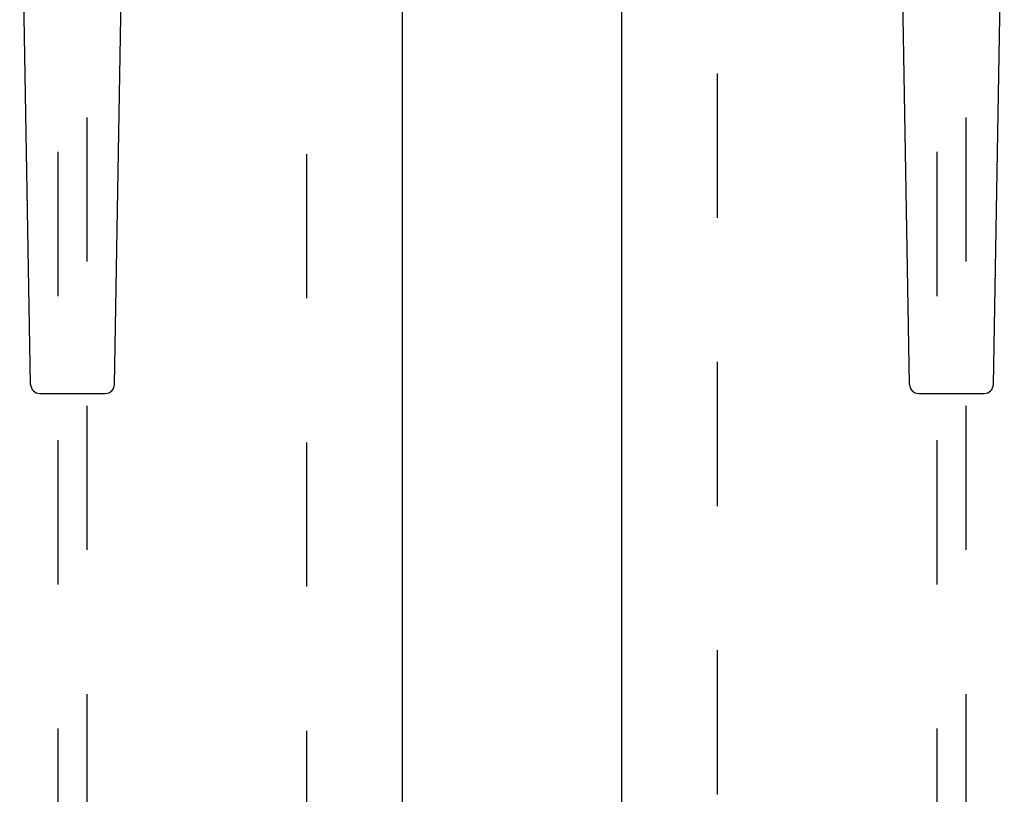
# Model space of a CAD drawing. Header units: inches. Extents: x 0 to 224, y 0 to 145.
# Tile 4 of 125: x 62 to 71, y 42 to 49. Entities that reach past the tile are written whole.
import ezdxf

# ---------------------------------------------------------------- set-up
doc = ezdxf.new("R2010")
doc.units = ezdxf.units.IN
doc.header["$LTSCALE"] = 12.302632
doc.header["$MEASUREMENT"] = 0
doc.linetypes.add('HIDDEN', pattern=[0.2, 0.1, -0.1])
doc.layers.get('0').update_dxf_attribs({"linetype": 'CONTINUOUS'})
doc.layers.add('DEFAULT_2', color=8, linetype='HIDDEN')

msp = doc.modelspace()

# ---------------------------------------------------------------- linework, layer by layer
at = {"color": 3, "linetype": 'Continuous'}
for p, q in [((65.6353, 83.4002), (65.6353, 21.1082)), ((67.5103, 21.1082), (67.5103, 83.4002))]:
    msp.add_line(p, q, dxfattribs=at)
at = {"color": 7, "linetype": 'Continuous'}
for p, q in [((62.4649, 45.6387), (62.372, 50.9591)), ((63.1807, 45.6387), (63.2735, 50.9591)), ((69.9649, 45.6387), (69.872, 50.9591)), ((70.6807, 45.6387), (70.7735, 50.9591)), ((62.5436, 45.5613), (63.1019, 45.5613)), ((70.0436, 45.5613), (70.6019, 45.5613))]:
    msp.add_line(p, q, dxfattribs=at)
for centre, start, end in [((62.5436, 45.6401), 181, 270), ((63.1019, 45.6401), 270, 359), ((70.0436, 45.6401), 181, 270), ((70.6019, 45.6401), 270, 359)]:
    msp.add_arc(centre, 0.0787, start, end, dxfattribs=at)
at = {"layer": 'DEFAULT_2', "color": 8, "linetype": 'HIDDEN'}
for p, q in [((64.8228, 21.7692), (64.8228, 82.7392)), ((68.3228, 82.7392), (68.3228, 21.7692)), ((62.6978, 50.0836), (62.6978, 22.0817)), ((62.9478, 22.0817), (62.9478, 50.0836)), ((70.1978, 50.0836), (70.1978, 22.0817)), ((70.4478, 22.0817), (70.4478, 50.0836))]:
    msp.add_line(p, q, dxfattribs=at)

doc.saveas('drawing.dxf')
